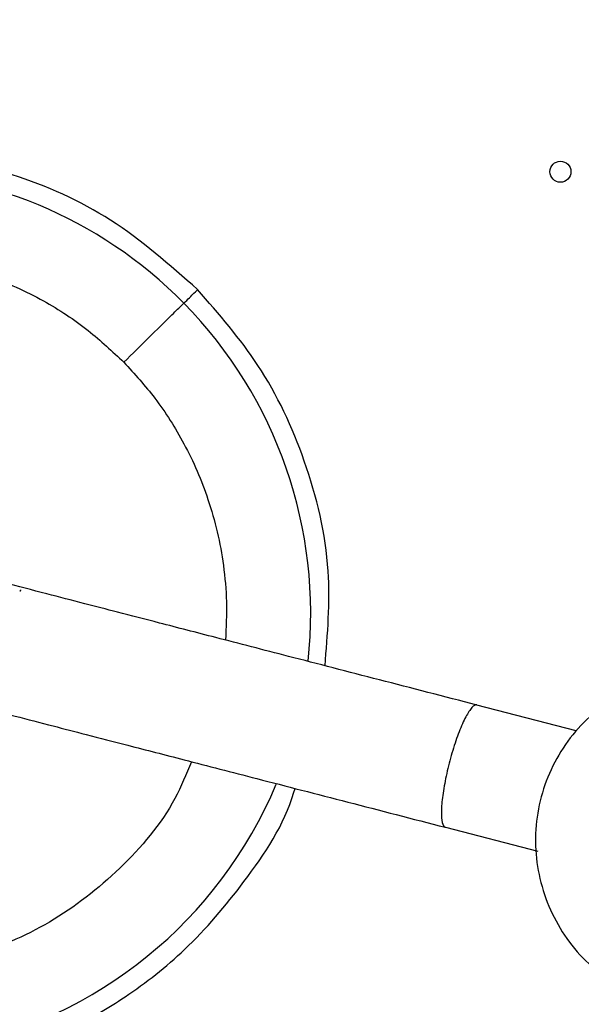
# Model space of a CAD drawing. Header units: millimetres. Extents: x 142 to 1148, y 353 to 845.
# Tile 59 of 139: x 524.92 to 527.59, y 745.79 to 750.47. Entities that reach past the tile are written whole.
import ezdxf

# ---------------------------------------------------------------- set-up
doc = ezdxf.new("R2010")
doc.units = ezdxf.units.MM

msp = doc.modelspace()

# ---------------------------------------------------------------- linework, layer by layer
at = {"color": 7, "linetype": 'Continuous', "lineweight": 25}
for p, q in [((527.5634, 747.0952), (527.091, 747.2172)), ((526.941, 746.6363), (527.3798, 746.5229))]:
    msp.add_line(p, q, dxfattribs=at)
msp.add_circle((527.4881, 749.752), 0.05, dxfattribs=at)
for radius, start, end in [(7.5, 347.81244, 224.54504), (6.3, 10.96682, 78.2708), (4.5, 354.1189, 224.545), (2.1, 44.545, 224.545), (2.1, 353.7712, 44.545), (2.1, 224.545, 337.2302)]:
    msp.add_arc((524.2005, 747.6539), radius, start, end, dxfattribs=at)
for points, knots in [([(525.7629, 749.1917), (525.6299, 749.3091), (525.3675, 749.5408), (524.8968, 749.7514), (524.4285, 749.8505), (523.9966, 749.8491), (523.6281, 749.7795), (523.3312, 749.6731), (523.0959, 749.5525), (522.8899, 749.4168), (522.6862, 749.2476), (522.4708, 749.0154), (522.2586, 748.6993), (522.1166, 748.365), (522.0389, 748.0492), (522.0061, 747.781), (522.0075, 747.4957), (522.0485, 747.2005), (522.1324, 746.9045), (522.2603, 746.6184), (522.4266, 746.3496), (522.5678, 746.1938), (522.6381, 746.1161)], [0, 0, 0, 0, 0.077016, 0.151895, 0.221771, 0.284519, 0.338925, 0.384569, 0.421575, 0.453984, 0.491985, 0.5368, 0.591672, 0.657215, 0.694001, 0.73326, 0.77474, 0.818085, 0.862838, 0.908466, 0.954385, 1, 1, 1, 1]), ([(522.9889, 746.4614), (522.9381, 746.5172), (522.8297, 746.6362), (522.6923, 746.8548), (522.5765, 747.1206), (522.5169, 747.3772), (522.4981, 747.603), (522.5036, 747.8509), (522.5655, 748.1739), (522.734, 748.5471), (522.9956, 748.8781), (523.3307, 749.1344), (523.7066, 749.2969), (524.0879, 749.3638), (524.4449, 749.3477), (524.7595, 749.2693), (525.0235, 749.1492), (525.2398, 749.0083), (525.3571, 748.8981), (525.4121, 748.8464)], [0, 0, 0, 0, 0.04242, 0.090412, 0.14449, 0.204951, 0.237611, 0.271801, 0.344211, 0.420948, 0.500046, 0.579144, 0.655881, 0.728291, 0.795049, 0.85551, 0.909588, 0.95758, 1, 1, 1, 1]), ([(526.3687, 747.4038), (526.3809, 747.554), (526.4078, 747.8832), (526.2898, 748.3735), (526.0765, 748.8319), (525.8641, 749.0755), (525.7629, 749.1917)], [0, 0, 0, 0, 0.230655, 0.505181, 0.764136, 1, 1, 1, 1]), ([(525.4121, 748.8464), (525.4525, 748.8862), (525.5366, 748.9689), (525.6322, 749.063), (525.6878, 749.1178), (525.6941, 749.124), (525.6972, 749.127)], [0, 0, 0, 0, 0.270261, 0.562429, 0.789736, 1, 1, 1, 1]), ([(527.0912, 747.2172), (526.9349, 747.2575), (526.6237, 747.3379), (526.2107, 747.4446), (525.8639, 747.5341), (525.596, 747.6033), (525.3909, 747.6563), (525.2117, 747.7026), (525.0285, 747.7499), (524.8278, 747.8017), (524.6456, 747.8488), (524.4925, 747.8883), (524.3763, 747.9184), (524.2924, 747.94), (524.2813, 747.9429), (524.2755, 747.9444)], [0, 0, 0, 0, 0.097106, 0.19334, 0.275775, 0.344406, 0.399228, 0.445043, 0.502506, 0.573981, 0.659463, 0.73278, 0.813977, 0.903052, 1, 1, 1, 1]), ([(524.9189, 747.7591), (524.9194, 747.7594), (524.9201, 747.7598), (524.9211, 747.7608), (524.9217, 747.7618), (524.9221, 747.7631), (524.9221, 747.764), (524.9221, 747.7646)], [0, 0, 0, 0, 0.250768, 0.374819, 0.622887, 0.745233, 1, 1, 1, 1]), ([(524.1255, 747.3634), (524.1313, 747.362), (524.1424, 747.3591), (524.2262, 747.3374), (524.3424, 747.3074), (524.4955, 747.2679), (524.6778, 747.2208), (524.8784, 747.169), (525.0617, 747.1216), (525.2409, 747.0754), (525.446, 747.0224), (525.7138, 746.9532), (526.0607, 746.8636), (526.4737, 746.757), (526.7849, 746.6766), (526.9412, 746.6362)], [0, 0, 0, 0, 0.096948, 0.1860228, 0.2672197, 0.3405373, 0.4260189, 0.4974936, 0.5549573, 0.6007715, 0.6555938, 0.724225, 0.8066603, 0.9028941, 1, 1, 1, 1]), ([(527.0905, 747.2173), (527.0904, 747.2174), (527.0839, 747.219), (527.0679, 747.2104), (527.0384, 747.1654), (527.0062, 747.0932), (526.9752, 747.0024), (526.9489, 746.9035), (526.9301, 746.8076), (526.9208, 746.7248), (526.922, 746.6645), (526.931, 746.6412), (526.9385, 746.6369), (526.9403, 746.6364), (526.9405, 746.6364)], [0, 0, 0, 0, 0.00239, 0.11072, 0.219063, 0.327041, 0.434278, 0.540838, 0.647082, 0.753503, 0.86128, 0.969041, 0.99761, 1, 1, 1, 1]), ([(522.6381, 746.1161), (522.7356, 746.0269), (522.9364, 745.8433), (523.3019, 745.6402), (523.7051, 745.5039), (524.1215, 745.4502), (524.517, 745.4735), (524.8648, 745.5558), (525.1627, 745.6764), (525.441, 745.8368), (525.7266, 746.0616), (526.0002, 746.3866), (526.1785, 746.6525), (526.2242, 746.8149), (526.2259, 746.8209)], [0, 0, 0, 0, 0.091505, 0.188393, 0.287646, 0.38548, 0.477876, 0.561178, 0.63253, 0.700163, 0.783719, 0.882963, 0.995612, 1, 1, 1, 1])]:
    msp.add_open_spline(points, degree=3, knots=knots, dxfattribs=at)
at = {"color": 8, "linetype": 'Continuous', "lineweight": 25}
for points, knots in [([(525.6972, 749.127), (525.7156, 749.1452), (525.7536, 749.1825), (525.7597, 749.1886), (525.7629, 749.1917)], [0, 0, 0, 0, 0.48555, 1, 1, 1, 1]), ([(525.4121, 748.8464), (525.4629, 748.7906), (525.5713, 748.6716), (525.7087, 748.453), (525.8247, 748.1872), (525.8837, 747.9306), (525.9037, 747.705), (525.8983, 747.5865), (525.8956, 747.5259)], [0, 0, 0, 0, 0.156151, 0.332816, 0.531881, 0.754442, 0.874667, 1, 1, 1, 1]), ([(525.7335, 746.9481), (525.7091, 746.8888), (525.6309, 746.6991), (525.4021, 746.4312), (525.0711, 746.173), (524.6941, 746.011), (524.3132, 745.944), (523.9561, 745.9601), (523.6415, 746.0386), (523.3775, 746.1586), (523.1612, 746.2995), (523.0439, 746.4097), (522.9889, 746.4614)], [0, 0, 0, 0, 0.058543, 0.187146, 0.315748, 0.440511, 0.558239, 0.666779, 0.76508, 0.853002, 0.931031, 1, 1, 1, 1])]:
    msp.add_open_spline(points, degree=3, knots=knots, dxfattribs=at)
at = {"color": 7, "linetype": 'Continuous', "lineweight": 25}
msp.add_open_spline([(528.3765, 747.3465), (528.2723, 747.362), (528.0638, 747.393), (527.7587, 747.2832), (527.5184, 747.0739), (527.3766, 746.7863), (527.3556, 746.4663), (527.459, 746.1648), (527.6684, 745.9172), (527.8644, 745.8398), (527.9624, 745.8011)], degree=3, dxfattribs=at)

doc.saveas('drawing.dxf')
